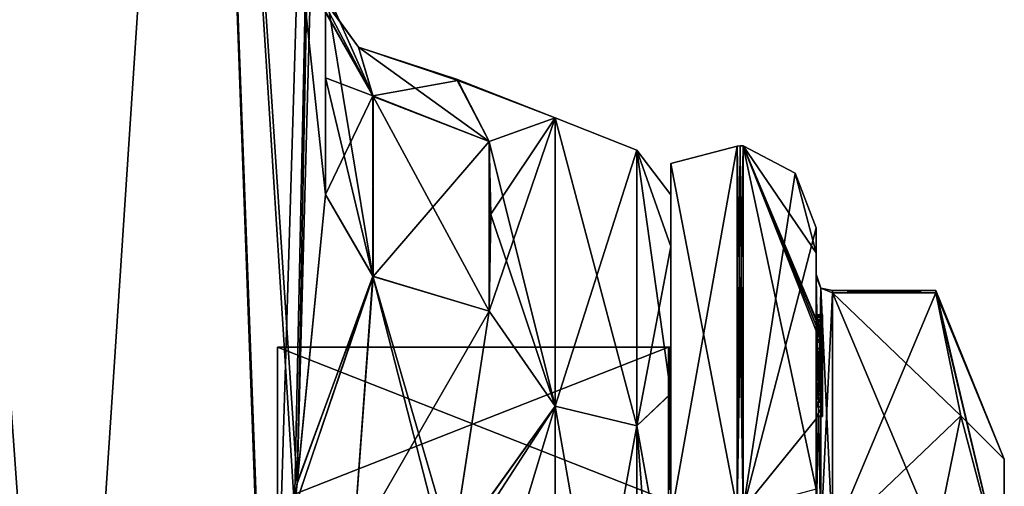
# Model space of a CAD drawing. Extents: x -23 to 1160, y -1999 to -1.
# Tile 120 of 254: x 1130 to 1160, y -1960 to -1946. Entities that reach past the tile are written whole.
import ezdxf

# ---------------------------------------------------------------- set-up
doc = ezdxf.new("R2010")
doc.units = 0
doc.header["$LTSCALE"] = 90.350045
for name, color, linetype in [('1765', 7, 'CONTINUOUS'), ('1766', 7, 'CONTINUOUS'), ('1771', 7, 'CONTINUOUS'), ('1773', 7, 'CONTINUOUS'), ('1775', 7, 'CONTINUOUS'), ('1783', 7, 'CONTINUOUS'), ('1807', 7, 'CONTINUOUS'), ('1808', 7, 'CONTINUOUS'), ('1809', 7, 'CONTINUOUS'), ('1810', 7, 'CONTINUOUS'), ('1811', 7, 'CONTINUOUS'), ('2014', 7, 'CONTINUOUS'), ('2019', 7, 'CONTINUOUS'), ('2020', 7, 'CONTINUOUS'), ('2021', 7, 'CONTINUOUS'), ('2022', 7, 'CONTINUOUS'), ('2023', 7, 'CONTINUOUS'), ('2024', 7, 'CONTINUOUS'), ('2025', 7, 'CONTINUOUS'), ('2026', 7, 'CONTINUOUS'), ('2027', 7, 'CONTINUOUS'), ('2028', 7, 'CONTINUOUS'), ('2029', 7, 'CONTINUOUS'), ('2030', 7, 'CONTINUOUS'), ('2031', 7, 'CONTINUOUS'), ('2032', 7, 'CONTINUOUS'), ('2033', 7, 'CONTINUOUS'), ('2035', 7, 'CONTINUOUS'), ('2085', 7, 'CONTINUOUS'), ('2086', 7, 'CONTINUOUS'), ('2087', 7, 'CONTINUOUS'), ('2088', 7, 'CONTINUOUS'), ('2089', 7, 'CONTINUOUS'), ('2090', 7, 'CONTINUOUS'), ('2091', 7, 'CONTINUOUS'), ('2092', 7, 'CONTINUOUS'), ('2094', 7, 'CONTINUOUS'), ('2095', 7, 'CONTINUOUS'), ('2099', 7, 'CONTINUOUS'), ('2100', 7, 'CONTINUOUS'), ('2101', 7, 'CONTINUOUS'), ('2102', 7, 'CONTINUOUS'), ('2103', 7, 'CONTINUOUS'), ('2104', 7, 'CONTINUOUS'), ('2105', 7, 'CONTINUOUS'), ('2188', 7, 'CONTINUOUS'), ('2194', 7, 'CONTINUOUS')]:
    doc.layers.add(name, color=color, linetype=linetype)

msp = doc.modelspace()

# ---------------------------------------------------------------- linework, layer by layer
at = {"layer": '1765', "linetype": 'CONTINUOUS'}
for points in [[(1131.62, -1980, 65.095), (1127.05, -1916.55, 66), (1122.377, -1980, 65.133), (1131.62, -1980, 65.095)], [(1135.795, -1916.55, 62.333), (1127.05, -1916.55, 66), (1131.62, -1980, 65.095), (1135.795, -1916.55, 62.333)], [(1137.979, -1975.891, 59.384), (1135.795, -1916.55, 62.333), (1131.62, -1980, 65.095), (1137.979, -1975.891, 59.384)], [(1139.55, -1951.488, 53.501), (1139.55, -1928.15, 53.5), (1135.795, -1916.55, 62.333), (1139.55, -1951.488, 53.501)], [(1139.55, -1951.488, 53.501), (1135.795, -1916.55, 62.333), (1138.69, -1960.237, 57.791), (1139.55, -1951.488, 53.501)], [(1138.69, -1960.237, 57.791), (1135.795, -1916.55, 62.333), (1138.606, -1960.986, 58.015), (1138.69, -1960.237, 57.791)], [(1138.606, -1960.986, 58.015), (1135.795, -1916.55, 62.333), (1137.876, -1972, 59.571), (1138.606, -1960.986, 58.015)], [(1137.876, -1972, 59.571), (1135.795, -1916.55, 62.333), (1137.979, -1975.891, 59.384), (1137.876, -1972, 59.571)]]:
    msp.add_3dface(points, dxfattribs=at)
at = {"layer": '1766', "linetype": 'CONTINUOUS'}
for points in [[(1131.621, -1980, 0.905), (1122.387, -1980, 0.862), (1127.05, -1916.55), (1131.621, -1980, 0.905)], [(1135.795, -1916.55, 3.667), (1131.621, -1980, 0.905), (1127.05, -1916.55), (1135.795, -1916.55, 3.667)], [(1137.876, -1972, 6.429), (1131.621, -1980, 0.905), (1135.795, -1916.55, 3.667), (1137.876, -1972, 6.429)], [(1139.55, -1916.55, 12.5), (1137.876, -1972, 6.429), (1135.795, -1916.55, 3.667), (1139.55, -1916.55, 12.5)], [(1138.607, -1960.976, 7.987), (1137.876, -1972, 6.429), (1139.55, -1916.55, 12.5), (1138.607, -1960.976, 7.987)], [(1138.694, -1960.207, 8.218), (1138.607, -1960.976, 7.987), (1139.55, -1916.55, 12.5), (1138.694, -1960.207, 8.218)], [(1139.55, -1916.55, 12.5), (1139.55, -1928.15, 12.5), (1138.694, -1960.207, 8.218), (1139.55, -1916.55, 12.5)], [(1139.55, -1951.489, 12.499), (1138.694, -1960.207, 8.218), (1139.55, -1928.15, 12.5), (1139.55, -1951.489, 12.499)]]:
    msp.add_3dface(points, dxfattribs=at)
at = {"layer": '1771', "linetype": 'CONTINUOUS'}
for points in [[(1139.55, -1937.893, 14.963), (1139.55, -1951.489, 12.499), (1139.55, -1928.15, 12.5), (1139.55, -1937.893, 14.963)], [(1139.55, -1951.488, 53.501), (1139.55, -1947.952, 49.208), (1139.55, -1928.15, 53.5), (1139.55, -1951.488, 53.501)], [(1139.55, -1928.15, 53.5), (1139.55, -1947.952, 49.208), (1139.55, -1937.898, 51.034), (1139.55, -1928.15, 53.5)], [(1139.55, -1947.962, 16.778), (1139.55, -1951.489, 12.499), (1139.55, -1937.893, 14.963), (1139.55, -1947.962, 16.778)], [(1139.55, -1945.277, 21.735), (1139.55, -1947.962, 16.778), (1139.55, -1937.893, 14.963), (1139.55, -1945.277, 21.735)], [(1139.55, -1947.952, 49.208), (1139.55, -1945.277, 44.265), (1139.55, -1937.898, 51.034), (1139.55, -1947.952, 49.208)]]:
    msp.add_3dface(points, dxfattribs=at)
at = {"layer": '1773', "linetype": 'CONTINUOUS'}
for points in [[(1150, -1951.503, 32.995), (1150, -1953.066, 40.856), (1150, -1953.067, 25.142), (1150, -1951.503, 32.995)], [(1150, -1953.066, 40.856), (1150, -1957.521, 47.509), (1150, -1953.067, 25.142), (1150, -1953.066, 40.856)], [(1150, -1953.067, 25.142), (1150, -1957.521, 47.509), (1150, -1957.515, 18.497), (1150, -1953.067, 25.142)], [(1150, -1957.515, 18.497), (1150, -1957.521, 47.509), (1150, -1964.198, 14.047), (1150, -1957.515, 18.497)], [(1150, -1957.521, 47.509), (1150, -1964.21, 51.958), (1150, -1964.198, 14.047), (1150, -1957.521, 47.509)]]:
    msp.add_3dface(points, dxfattribs=at)
at = {"layer": '1775', "linetype": 'CONTINUOUS'}
for points in [[(1146.5, -1949.172, 40.407), (1146.5, -1949.171, 25.594), (1143.515, -1948.002, 32.713), (1146.5, -1949.172, 40.407)], [(1143.515, -1948.002, 32.713), (1146.5, -1949.171, 25.594), (1143.555, -1948.035, 31.696), (1143.515, -1948.002, 32.713)], [(1144.5, -1949.885, 42.323), (1146.5, -1949.172, 40.407), (1143.515, -1948.002, 32.713), (1144.5, -1949.885, 42.323)], [(1143.555, -1948.035, 31.696), (1146.5, -1949.171, 25.594), (1144.5, -1949.885, 23.677), (1143.555, -1948.035, 31.696)], [(1146.5, -1949.171, 25.594), (1146.5, -1957.896, 13.581), (1144.5, -1949.885, 23.677), (1146.5, -1949.171, 25.594)], [(1146.5, -1957.901, 52.422), (1146.5, -1949.172, 40.407), (1144.5, -1955.024, 49.966), (1146.5, -1957.901, 52.422)], [(1144.5, -1955.024, 49.966), (1146.5, -1949.172, 40.407), (1144.55, -1952.089, 46.399), (1144.5, -1955.024, 49.966)], [(1144.55, -1952.089, 46.399), (1146.5, -1949.172, 40.407), (1144.5, -1949.885, 42.323), (1144.55, -1952.089, 46.399)], [(1144.5, -1949.885, 23.677), (1146.5, -1957.896, 13.581), (1144.55, -1952.096, 19.59), (1144.5, -1949.885, 23.677)], [(1144.55, -1952.096, 19.59), (1146.5, -1957.896, 13.581), (1144.5, -1955.024, 16.034), (1144.55, -1952.096, 19.59)], [(1143.389, -1962.252, 54.931), (1146.5, -1957.901, 52.422), (1144.5, -1955.024, 49.966), (1143.389, -1962.252, 54.931)], [(1144.5, -1955.024, 16.034), (1146.5, -1957.896, 13.581), (1143.394, -1962.227, 11.08), (1144.5, -1955.024, 16.034)], [(1142.247, -1972, 57), (1146.5, -1972, 57), (1146.5, -1957.901, 52.422), (1142.247, -1972, 57)], [(1142.247, -1972, 57), (1146.5, -1957.901, 52.422), (1143.274, -1962.883, 55.201), (1142.247, -1972, 57)], [(1143.274, -1962.883, 55.201), (1146.5, -1957.901, 52.422), (1143.389, -1962.252, 54.931), (1143.274, -1962.883, 55.201)], [(1146.5, -1957.896, 13.581), (1146.5, -1972, 9), (1143.394, -1962.227, 11.08), (1146.5, -1957.896, 13.581)]]:
    msp.add_3dface(points, dxfattribs=at)
at = {"layer": '1783', "linetype": 'CONTINUOUS'}
for points in [[(1146.5, -1957.896, 13.581), (1146.5, -1949.171, 25.594), (1148.975, -1958.496, 14.413), (1146.5, -1957.896, 13.581)], [(1146.5, -1949.171, 25.594), (1146.5, -1949.172, 40.407), (1148.975, -1950.15, 25.9), (1146.5, -1949.171, 25.594)], [(1146.5, -1949.171, 25.594), (1148.975, -1950.15, 25.9), (1148.975, -1958.496, 14.413), (1146.5, -1949.171, 25.594)], [(1146.5, -1949.172, 40.407), (1146.5, -1957.901, 52.422), (1148.975, -1950.15, 40.1), (1146.5, -1949.172, 40.407)], [(1146.5, -1949.172, 40.407), (1148.975, -1950.15, 40.1), (1148.975, -1950.15, 25.9), (1146.5, -1949.172, 40.407)], [(1146.5, -1957.901, 52.422), (1148.975, -1958.496, 51.587), (1148.975, -1950.15, 40.1), (1146.5, -1957.901, 52.422)], [(1150, -1953.066, 40.856), (1150, -1951.503, 32.995), (1148.975, -1950.15, 40.1), (1150, -1953.066, 40.856)], [(1148.975, -1958.496, 51.587), (1150, -1953.066, 40.856), (1148.975, -1950.15, 40.1), (1148.975, -1958.496, 51.587)], [(1150, -1951.503, 32.995), (1150, -1953.067, 25.142), (1148.975, -1950.15, 25.9), (1150, -1951.503, 32.995)], [(1148.975, -1950.15, 40.1), (1150, -1951.503, 32.995), (1148.975, -1950.15, 25.9), (1148.975, -1950.15, 40.1)], [(1150, -1953.067, 25.142), (1150, -1957.515, 18.497), (1148.975, -1950.15, 25.9), (1150, -1953.067, 25.142)], [(1148.975, -1950.15, 25.9), (1150, -1957.515, 18.497), (1148.975, -1958.496, 14.413), (1148.975, -1950.15, 25.9)], [(1150, -1957.521, 47.509), (1150, -1953.066, 40.856), (1148.975, -1958.496, 51.587), (1150, -1957.521, 47.509)], [(1150, -1957.515, 18.497), (1150, -1964.198, 14.047), (1148.975, -1958.496, 14.413), (1150, -1957.515, 18.497)], [(1150, -1964.21, 51.958), (1150, -1957.521, 47.509), (1148.975, -1958.496, 51.587), (1150, -1964.21, 51.958)], [(1146.5, -1972, 9), (1146.5, -1957.896, 13.581), (1148.975, -1972, 10.025), (1146.5, -1972, 9)], [(1148.975, -1972, 10.025), (1146.5, -1957.896, 13.581), (1148.975, -1958.496, 14.413), (1148.975, -1972, 10.025)], [(1146.5, -1957.901, 52.422), (1146.5, -1972, 57), (1148.975, -1958.496, 51.587), (1146.5, -1957.901, 52.422)], [(1146.5, -1972, 57), (1148.975, -1972, 55.975), (1148.975, -1958.496, 51.587), (1146.5, -1972, 57)], [(1148.975, -1972, 55.975), (1150, -1964.21, 51.958), (1148.975, -1958.496, 51.587), (1148.975, -1972, 55.975)], [(1150, -1964.198, 14.047), (1150, -1972, 12.5), (1148.975, -1958.496, 14.413), (1150, -1964.198, 14.047)], [(1150, -1972, 12.5), (1148.975, -1972, 10.025), (1148.975, -1958.496, 14.413), (1150, -1972, 12.5)]]:
    msp.add_3dface(points, dxfattribs=at)
at = {"layer": '1807', "linetype": 'CONTINUOUS'}
for points in [[(1139.55, -1951.488, 53.501), (1138.69, -1960.237, 57.791), (1140.983, -1953.966, 51.023), (1139.55, -1951.488, 53.501)], [(1138.69, -1960.237, 57.791), (1138.606, -1960.986, 58.015), (1140.983, -1953.966, 51.023), (1138.69, -1960.237, 57.791)], [(1140.983, -1953.966, 51.023), (1138.606, -1960.986, 58.015), (1140.39, -1962.169, 55.912), (1140.983, -1953.966, 51.023)], [(1143.274, -1962.883, 55.201), (1140.983, -1953.966, 51.023), (1140.39, -1962.169, 55.912), (1143.274, -1962.883, 55.201)], [(1143.274, -1962.883, 55.201), (1143.389, -1962.252, 54.931), (1140.983, -1953.966, 51.023), (1143.274, -1962.883, 55.201)], [(1143.389, -1962.252, 54.931), (1144.5, -1955.024, 49.966), (1140.983, -1953.966, 51.023), (1143.389, -1962.252, 54.931)]]:
    msp.add_3dface(points, dxfattribs=at)
at = {"layer": '1808', "linetype": 'CONTINUOUS'}
for points in [[(1139.55, -1945.277, 44.265), (1139.55, -1947.952, 49.208), (1140.983, -1953.966, 51.023), (1139.55, -1945.277, 44.265)], [(1140.997, -1948.519, 42.898), (1139.55, -1945.277, 44.265), (1140.983, -1953.966, 51.023), (1140.997, -1948.519, 42.898)], [(1139.55, -1947.952, 49.208), (1139.55, -1951.488, 53.501), (1140.983, -1953.966, 51.023), (1139.55, -1947.952, 49.208)], [(1144.5, -1955.024, 49.966), (1140.997, -1948.519, 42.898), (1140.983, -1953.966, 51.023), (1144.5, -1955.024, 49.966)], [(1144.5, -1955.024, 49.966), (1144.5, -1949.885, 42.323), (1140.997, -1948.519, 42.898), (1144.5, -1955.024, 49.966)], [(1144.5, -1955.024, 49.966), (1144.55, -1952.089, 46.399), (1144.5, -1949.885, 42.323), (1144.5, -1955.024, 49.966)]]:
    msp.add_3dface(points, dxfattribs=at)
at = {"layer": '1809', "linetype": 'CONTINUOUS'}
for points in [[(1138.811, -1944.612, 31.259), (1138.78, -1944.613, 32.843), (1140.55, -1947.027, 32.998), (1138.811, -1944.612, 31.259)], [(1138.78, -1944.613, 32.843), (1138.951, -1944.617, 37.244), (1140.997, -1948.519, 42.898), (1138.78, -1944.613, 32.843)], [(1140.55, -1947.027, 32.998), (1138.78, -1944.613, 32.843), (1140.997, -1948.519, 42.898), (1140.55, -1947.027, 32.998)], [(1139.55, -1945.277, 21.735), (1138.811, -1944.612, 31.259), (1140.983, -1948.506, 23.096), (1139.55, -1945.277, 21.735)], [(1140.983, -1948.506, 23.096), (1138.811, -1944.612, 31.259), (1140.55, -1947.027, 32.998), (1140.983, -1948.506, 23.096)], [(1138.951, -1944.617, 37.244), (1139.55, -1945.277, 44.265), (1140.997, -1948.519, 42.898), (1138.951, -1944.617, 37.244)], [(1144.5, -1949.885, 42.323), (1143.515, -1948.002, 32.713), (1140.55, -1947.027, 32.998), (1144.5, -1949.885, 42.323)], [(1144.5, -1949.885, 42.323), (1140.55, -1947.027, 32.998), (1140.997, -1948.519, 42.898), (1144.5, -1949.885, 42.323)], [(1143.515, -1948.002, 32.713), (1143.555, -1948.035, 31.696), (1140.55, -1947.027, 32.998), (1143.515, -1948.002, 32.713)], [(1143.555, -1948.035, 31.696), (1140.983, -1948.506, 23.096), (1140.55, -1947.027, 32.998), (1143.555, -1948.035, 31.696)], [(1143.555, -1948.035, 31.696), (1144.5, -1949.885, 23.677), (1140.983, -1948.506, 23.096), (1143.555, -1948.035, 31.696)]]:
    msp.add_3dface(points, dxfattribs=at)
at = {"layer": '1810', "linetype": 'CONTINUOUS'}
for points in [[(1139.55, -1947.962, 16.778), (1139.55, -1945.277, 21.735), (1140.983, -1948.506, 23.096), (1139.55, -1947.962, 16.778)], [(1139.55, -1951.489, 12.499), (1139.55, -1947.962, 16.778), (1140.983, -1948.506, 23.096), (1139.55, -1951.489, 12.499)], [(1140.997, -1953.976, 14.987), (1139.55, -1951.489, 12.499), (1140.983, -1948.506, 23.096), (1140.997, -1953.976, 14.987)], [(1144.5, -1949.885, 23.677), (1140.997, -1953.976, 14.987), (1140.983, -1948.506, 23.096), (1144.5, -1949.885, 23.677)], [(1144.5, -1949.885, 23.677), (1144.5, -1955.024, 16.034), (1140.997, -1953.976, 14.987), (1144.5, -1949.885, 23.677)], [(1144.5, -1949.885, 23.677), (1144.55, -1952.096, 19.59), (1144.5, -1955.024, 16.034), (1144.5, -1949.885, 23.677)]]:
    msp.add_3dface(points, dxfattribs=at)
at = {"layer": '1811', "linetype": 'CONTINUOUS'}
for points in [[(1138.694, -1960.207, 8.218), (1139.55, -1951.489, 12.499), (1140.997, -1953.976, 14.987), (1138.694, -1960.207, 8.218)], [(1138.607, -1960.976, 7.987), (1138.694, -1960.207, 8.218), (1140.997, -1953.976, 14.987), (1138.607, -1960.976, 7.987)], [(1140.388, -1962.169, 10.087), (1138.607, -1960.976, 7.987), (1140.997, -1953.976, 14.987), (1140.388, -1962.169, 10.087)], [(1144.5, -1955.024, 16.034), (1140.388, -1962.169, 10.087), (1140.997, -1953.976, 14.987), (1144.5, -1955.024, 16.034)], [(1144.5, -1955.024, 16.034), (1143.394, -1962.227, 11.08), (1140.388, -1962.169, 10.087), (1144.5, -1955.024, 16.034)]]:
    msp.add_3dface(points, dxfattribs=at)
at = {"layer": '2014', "linetype": 'CONTINUOUS'}
for points in [[(1160.1, -1959.5, 33), (1160.1, -1963.161, 41.839), (1160.1, -1984.5, 33), (1160.1, -1959.5, 33)], [(1160.1, -1963.161, 24.161), (1160.1, -1959.5, 33), (1160.1, -1980.839, 24.161), (1160.1, -1963.161, 24.161)], [(1160.1, -1980.839, 24.161), (1160.1, -1959.5, 33), (1160.1, -1984.5, 33), (1160.1, -1980.839, 24.161)]]:
    msp.add_3dface(points, dxfattribs=at)
at = {"layer": '2019', "linetype": 'CONTINUOUS'}
for points in [[(1154.9, -1961.907, 18.582), (1154.9, -1954.467, 31.468), (1158.023, -1961.907, 18.582), (1154.9, -1961.907, 18.582)], [(1158.023, -1961.907, 18.582), (1154.9, -1954.467, 31.468), (1158.786, -1958.187, 25.025), (1158.023, -1961.907, 18.582)], [(1158.786, -1958.187, 25.025), (1154.9, -1954.467, 31.468), (1158.023, -1954.467, 31.468), (1158.786, -1958.187, 25.025)]]:
    msp.add_3dface(points, dxfattribs=at)
at = {"layer": '2020', "linetype": 'CONTINUOUS'}
for points in [[(1154.9, -1954.467, 34.532), (1154.9, -1961.907, 47.418), (1158.023, -1954.467, 34.532), (1154.9, -1954.467, 34.532)], [(1158.023, -1954.467, 34.532), (1154.9, -1961.907, 47.418), (1158.786, -1958.187, 40.975), (1158.023, -1954.467, 34.532)], [(1158.786, -1958.187, 40.975), (1154.9, -1961.907, 47.418), (1158.023, -1961.907, 47.418), (1158.786, -1958.187, 40.975)]]:
    msp.add_3dface(points, dxfattribs=at)
at = {"layer": '2021', "linetype": 'CONTINUOUS'}
for points in [[(1154.4, -1952.5, 33), (1154.4, -1958.278, 46.855), (1154.4, -1953.979, 34.686), (1154.4, -1952.5, 33)], [(1154.4, -1953.257, 27.618), (1154.4, -1952.5, 33), (1154.4, -1953.979, 34.686), (1154.4, -1953.257, 27.618)], [(1154.4, -1955.268, 22.985), (1154.4, -1953.257, 27.618), (1154.4, -1955.133, 23.448), (1154.4, -1955.268, 22.985)], [(1154.4, -1955.133, 23.448), (1154.4, -1953.257, 27.618), (1154.4, -1953.979, 31.314), (1154.4, -1955.133, 23.448)], [(1154.4, -1953.979, 31.314), (1154.4, -1953.257, 27.618), (1154.4, -1953.9, 33.012), (1154.4, -1953.979, 31.314)], [(1154.4, -1953.9, 33.012), (1154.4, -1953.257, 27.618), (1154.4, -1953.979, 34.686), (1154.4, -1953.9, 33.012)], [(1154.4, -1957.915, 24.396), (1154.4, -1957.561, 24.806), (1154.4, -1953.979, 31.314), (1154.4, -1957.915, 24.396)], [(1154.4, -1961.529, 18.236), (1154.4, -1957.915, 24.396), (1154.4, -1953.979, 31.314), (1154.4, -1961.529, 18.236)], [(1154.4, -1953.979, 34.686), (1154.4, -1958.278, 46.855), (1154.4, -1961.529, 47.764), (1154.4, -1953.979, 34.686)], [(1154.4, -1955.187, 23.903), (1154.4, -1955.133, 23.448), (1154.4, -1953.979, 31.314), (1154.4, -1955.187, 23.903)], [(1154.4, -1955.454, 24.366), (1154.4, -1955.187, 23.903), (1154.4, -1953.979, 31.314), (1154.4, -1955.454, 24.366)], [(1154.4, -1955.966, 24.77), (1154.4, -1955.454, 24.366), (1154.4, -1953.979, 31.314), (1154.4, -1955.966, 24.77)], [(1154.4, -1956.563, 25.007), (1154.4, -1955.966, 24.77), (1154.4, -1953.979, 31.314), (1154.4, -1956.563, 25.007)], [(1154.4, -1957.095, 25.012), (1154.4, -1956.563, 25.007), (1154.4, -1953.979, 31.314), (1154.4, -1957.095, 25.012)], [(1154.4, -1957.561, 24.806), (1154.4, -1957.095, 25.012), (1154.4, -1953.979, 31.314), (1154.4, -1957.561, 24.806)], [(1154.4, -1955.454, 23.421), (1154.4, -1955.514, 23.796), (1154.4, -1955.578, 23.052), (1154.4, -1955.454, 23.421)], [(1154.4, -1955.514, 23.796), (1154.4, -1955.747, 24.145), (1154.4, -1955.578, 23.052), (1154.4, -1955.514, 23.796)], [(1154.4, -1955.747, 24.145), (1154.4, -1955.701, 22.838), (1154.4, -1955.578, 23.052), (1154.4, -1955.747, 24.145)], [(1154.4, -1955.635, 22.397), (1154.4, -1958.211, 23.884), (1154.4, -1960.414, 17.315), (1154.4, -1955.635, 22.397)], [(1154.4, -1957.773, 24.034), (1154.4, -1955.701, 22.838), (1154.4, -1957.65, 24.248), (1154.4, -1957.773, 24.034)], [(1154.4, -1957.65, 24.248), (1154.4, -1955.701, 22.838), (1154.4, -1957.385, 24.54), (1154.4, -1957.65, 24.248)], [(1154.4, -1957.385, 24.54), (1154.4, -1955.701, 22.838), (1154.4, -1957.035, 24.671), (1154.4, -1957.385, 24.54)], [(1154.4, -1957.035, 24.671), (1154.4, -1955.701, 22.838), (1154.4, -1956.616, 24.644), (1154.4, -1957.035, 24.671)], [(1154.4, -1956.616, 24.644), (1154.4, -1955.701, 22.838), (1154.4, -1956.151, 24.45), (1154.4, -1956.616, 24.644)], [(1154.4, -1956.151, 24.45), (1154.4, -1955.701, 22.838), (1154.4, -1955.747, 24.145), (1154.4, -1956.151, 24.45)], [(1154.4, -1958.211, 23.884), (1154.4, -1957.915, 24.396), (1154.4, -1961.529, 18.236), (1154.4, -1958.211, 23.884)], [(1154.4, -1960.414, 17.315), (1154.4, -1958.211, 23.884), (1154.4, -1961.529, 18.236), (1154.4, -1960.414, 17.315)], [(1154.4, -1958.278, 46.855), (1154.4, -1964.48, 50.992), (1154.4, -1961.529, 47.764), (1154.4, -1958.278, 46.855)]]:
    msp.add_3dface(points, dxfattribs=at)
at = {"layer": '2022', "linetype": 'CONTINUOUS'}
for points in [[(1150, -1956.111, 33), (1150, -1960.764, 44.235), (1150, -1950.556, 33), (1150, -1956.111, 33)], [(1150, -1950.556, 33), (1150, -1960.764, 44.235), (1150, -1961.279, 51.571), (1150, -1950.556, 33)], [(1150, -1961.279, 14.429), (1150, -1956.111, 33), (1150, -1950.556, 33), (1150, -1961.279, 14.429)], [(1150, -1960.764, 21.765), (1150, -1956.111, 33), (1150, -1961.279, 14.429), (1150, -1960.764, 21.765)]]:
    msp.add_3dface(points, dxfattribs=at)
at = {"layer": '2023', "linetype": 'CONTINUOUS'}
for points in [[(1138.1, -1956.115, 33), (1138.1, -1960.768, 21.768), (1138.1, -1987.885, 33), (1138.1, -1956.115, 33)], [(1138.1, -1956.115, 33), (1138.1, -1987.885, 33), (1138.1, -1983.232, 44.232), (1138.1, -1956.115, 33)], [(1138.1, -1956.115, 33), (1138.1, -1983.232, 44.232), (1138.1, -1960.768, 44.232), (1138.1, -1956.115, 33)]]:
    msp.add_3dface(points, dxfattribs=at)
at = {"layer": '2024', "linetype": 'CONTINUOUS'}
for points in [[(1138.1, -1960.768, 21.768), (1138.1, -1956.115, 33), (1149.934, -1960.768, 21.768), (1138.1, -1960.768, 21.768)], [(1149.934, -1960.768, 21.768), (1138.1, -1956.115, 33), (1149.934, -1956.115, 33), (1149.934, -1960.768, 21.768)]]:
    msp.add_3dface(points, dxfattribs=at)
at = {"layer": '2025', "linetype": 'CONTINUOUS'}
for points in [[(1149.934, -1956.115, 33), (1138.1, -1956.115, 33), (1138.1, -1960.768, 44.232), (1149.934, -1956.115, 33)], [(1149.934, -1956.115, 33), (1138.1, -1960.768, 44.232), (1149.934, -1960.768, 44.232), (1149.934, -1956.115, 33)]]:
    msp.add_3dface(points, dxfattribs=at)
at = {"layer": '2026', "linetype": 'CONTINUOUS'}
for points in [[(1152.195, -1950.017, 33), (1152.195, -1961.009, 52.037), (1153.769, -1950.84, 33), (1152.195, -1950.017, 33)], [(1152.195, -1961.009, 52.037), (1154.4, -1952.5, 33), (1153.769, -1950.84, 33), (1152.195, -1961.009, 52.037)], [(1154.4, -1958.278, 46.855), (1154.4, -1952.5, 33), (1152.195, -1961.009, 52.037), (1154.4, -1958.278, 46.855)], [(1154.4, -1964.48, 50.992), (1154.4, -1958.278, 46.855), (1152.195, -1961.009, 52.037), (1154.4, -1964.48, 50.992)]]:
    msp.add_3dface(points, dxfattribs=at)
at = {"layer": '2027', "linetype": 'CONTINUOUS'}
for points in [[(1152.195, -1950.017, 33), (1154.4, -1960.414, 17.315), (1152.195, -1961.009, 13.963), (1152.195, -1950.017, 33)], [(1154.4, -1960.414, 17.315), (1152.195, -1950.017, 33), (1154.4, -1955.613, 22.384), (1154.4, -1960.414, 17.315)], [(1154.4, -1953.257, 27.618), (1154.4, -1955.268, 22.985), (1152.195, -1950.017, 33), (1154.4, -1953.257, 27.618)], [(1154.4, -1953.257, 27.618), (1152.195, -1950.017, 33), (1153.769, -1950.84, 33), (1154.4, -1953.257, 27.618)], [(1152.195, -1950.017, 33), (1154.4, -1955.268, 22.985), (1154.4, -1955.288, 22.947), (1152.195, -1950.017, 33)], [(1154.4, -1955.31, 22.909), (1152.195, -1950.017, 33), (1154.4, -1955.288, 22.947), (1154.4, -1955.31, 22.909)], [(1152.195, -1950.017, 33), (1154.4, -1955.31, 22.909), (1154.4, -1955.461, 22.646), (1152.195, -1950.017, 33)], [(1154.4, -1955.613, 22.384), (1152.195, -1950.017, 33), (1154.4, -1955.461, 22.646), (1154.4, -1955.613, 22.384)], [(1154.4, -1952.5, 33), (1154.4, -1953.257, 27.618), (1153.769, -1950.84, 33), (1154.4, -1952.5, 33)], [(1154.4, -1955.624, 22.39), (1154.4, -1960.414, 17.315), (1154.4, -1955.613, 22.384), (1154.4, -1955.624, 22.39)], [(1154.4, -1955.635, 22.397), (1154.4, -1960.414, 17.315), (1154.4, -1955.624, 22.39), (1154.4, -1955.635, 22.397)]]:
    msp.add_3dface(points, dxfattribs=at)
at = {"layer": '2028', "linetype": 'CONTINUOUS'}
for points in [[(1152.009, -1961.015, 13.974), (1150, -1950.556, 33), (1152.009, -1950.03, 33), (1152.009, -1961.015, 13.974)], [(1150, -1961.279, 14.429), (1150, -1950.556, 33), (1152.009, -1961.015, 13.974), (1150, -1961.279, 14.429)]]:
    msp.add_3dface(points, dxfattribs=at)
at = {"layer": '2029', "linetype": 'CONTINUOUS'}
for points in [[(1150, -1950.556, 33), (1150, -1961.279, 51.571), (1152.009, -1950.03, 33), (1150, -1950.556, 33)], [(1152.009, -1950.03, 33), (1150, -1961.279, 51.571), (1152.009, -1961.015, 52.026), (1152.009, -1950.03, 33)]]:
    msp.add_3dface(points, dxfattribs=at)
at = {"layer": '2030', "linetype": 'CONTINUOUS'}
for points in [[(1150, -1960.764, 44.235), (1150, -1956.111, 33), (1149.934, -1960.768, 44.232), (1150, -1960.764, 44.235)], [(1149.934, -1960.768, 44.232), (1150, -1956.111, 33), (1149.967, -1956.114, 33), (1149.934, -1960.768, 44.232)], [(1149.934, -1956.115, 33), (1149.934, -1960.768, 44.232), (1149.967, -1956.114, 33), (1149.934, -1956.115, 33)]]:
    msp.add_3dface(points, dxfattribs=at)
at = {"layer": '2031', "linetype": 'CONTINUOUS'}
for points in [[(1150, -1960.764, 21.765), (1149.934, -1956.115, 33), (1149.967, -1956.114, 33), (1150, -1960.764, 21.765)], [(1150, -1960.764, 21.765), (1149.934, -1960.768, 21.768), (1149.934, -1956.115, 33), (1150, -1960.764, 21.765)], [(1150, -1956.111, 33), (1150, -1960.764, 21.765), (1149.967, -1956.114, 33), (1150, -1956.111, 33)]]:
    msp.add_3dface(points, dxfattribs=at)
at = {"layer": '2032', "linetype": 'CONTINUOUS'}
for points in [[(1152.009, -1961.015, 52.026), (1152.195, -1950.017, 33), (1152.102, -1950.015, 33), (1152.009, -1961.015, 52.026)], [(1152.009, -1950.03, 33), (1152.009, -1961.015, 52.026), (1152.102, -1950.015, 33), (1152.009, -1950.03, 33)], [(1152.195, -1961.009, 52.037), (1152.195, -1950.017, 33), (1152.009, -1961.015, 52.026), (1152.195, -1961.009, 52.037)]]:
    msp.add_3dface(points, dxfattribs=at)
at = {"layer": '2033', "linetype": 'CONTINUOUS'}
for points in [[(1152.195, -1961.009, 13.963), (1152.009, -1950.03, 33), (1152.102, -1950.015, 33), (1152.195, -1961.009, 13.963)], [(1152.195, -1961.009, 13.963), (1152.009, -1961.015, 13.974), (1152.009, -1950.03, 33), (1152.195, -1961.009, 13.963)], [(1152.195, -1950.017, 33), (1152.195, -1961.009, 13.963), (1152.102, -1950.015, 33), (1152.195, -1950.017, 33)]]:
    msp.add_3dface(points, dxfattribs=at)
at = {"layer": '2035', "linetype": 'CONTINUOUS'}
for points in [[(1160.1, -1959.5, 33), (1160.1, -1963.161, 24.161), (1158.023, -1954.4, 33), (1160.1, -1959.5, 33)], [(1158.023, -1954.467, 34.532), (1160.1, -1959.5, 33), (1158.023, -1954.4, 33), (1158.023, -1954.467, 34.532)], [(1160.1, -1963.161, 24.161), (1158.023, -1954.467, 31.468), (1158.023, -1954.4, 33), (1160.1, -1963.161, 24.161)], [(1160.1, -1959.5, 33), (1158.023, -1954.467, 34.532), (1158.786, -1958.187, 40.975), (1160.1, -1959.5, 33)], [(1160.1, -1963.161, 24.161), (1158.786, -1958.187, 25.025), (1158.023, -1954.467, 31.468), (1160.1, -1963.161, 24.161)], [(1160.1, -1963.161, 41.839), (1158.786, -1958.187, 40.975), (1158.023, -1961.907, 47.418), (1160.1, -1963.161, 41.839)], [(1160.1, -1963.161, 24.161), (1158.023, -1961.907, 18.582), (1158.786, -1958.187, 25.025), (1160.1, -1963.161, 24.161)], [(1160.1, -1963.161, 41.839), (1160.1, -1959.5, 33), (1158.786, -1958.187, 40.975), (1160.1, -1963.161, 41.839)]]:
    msp.add_3dface(points, dxfattribs=at)
at = {"layer": '2085', "linetype": 'CONTINUOUS'}
for points in [[(1154.6, -1955.136, 23.41), (1154.6, -1955.613, 22.384), (1154.6, -1955.31, 22.909), (1154.6, -1955.136, 23.41)], [(1154.6, -1955.613, 22.384), (1154.6, -1955.136, 23.41), (1154.6, -1955.578, 23.052), (1154.6, -1955.613, 22.384)], [(1154.6, -1955.136, 23.41), (1154.6, -1955.187, 23.903), (1154.6, -1955.578, 23.052), (1154.6, -1955.136, 23.41)], [(1154.6, -1955.187, 23.903), (1154.6, -1955.431, 24.341), (1154.6, -1955.514, 23.796), (1154.6, -1955.187, 23.903)], [(1154.6, -1955.578, 23.052), (1154.6, -1955.187, 23.903), (1154.6, -1955.453, 23.43), (1154.6, -1955.578, 23.052)], [(1154.6, -1955.453, 23.43), (1154.6, -1955.187, 23.903), (1154.6, -1955.514, 23.796), (1154.6, -1955.453, 23.43)], [(1154.6, -1955.431, 24.341), (1154.6, -1955.966, 24.77), (1154.6, -1955.724, 24.121), (1154.6, -1955.431, 24.341)], [(1154.6, -1955.514, 23.796), (1154.6, -1955.431, 24.341), (1154.6, -1955.724, 24.121), (1154.6, -1955.514, 23.796)], [(1154.6, -1955.701, 22.838), (1154.6, -1955.613, 22.384), (1154.6, -1955.578, 23.052), (1154.6, -1955.701, 22.838)], [(1154.6, -1958.211, 23.884), (1154.6, -1955.613, 22.384), (1154.6, -1957.773, 24.034), (1154.6, -1958.211, 23.884)], [(1154.6, -1955.613, 22.384), (1154.6, -1955.701, 22.838), (1154.6, -1957.773, 24.034), (1154.6, -1955.613, 22.384)], [(1154.6, -1955.724, 24.121), (1154.6, -1955.966, 24.77), (1154.6, -1956.151, 24.45), (1154.6, -1955.724, 24.121)], [(1154.6, -1955.966, 24.77), (1154.6, -1956.59, 25.014), (1154.6, -1956.151, 24.45), (1154.6, -1955.966, 24.77)], [(1154.6, -1956.151, 24.45), (1154.6, -1956.59, 25.014), (1154.6, -1956.646, 24.652), (1154.6, -1956.151, 24.45)], [(1154.6, -1956.59, 25.014), (1154.6, -1957.095, 25.012), (1154.6, -1957.035, 24.671), (1154.6, -1956.59, 25.014)], [(1154.6, -1956.646, 24.652), (1154.6, -1956.59, 25.014), (1154.6, -1957.035, 24.671), (1154.6, -1956.646, 24.652)], [(1154.6, -1957.035, 24.671), (1154.6, -1957.095, 25.012), (1154.6, -1957.386, 24.54), (1154.6, -1957.035, 24.671)], [(1154.6, -1957.095, 25.012), (1154.6, -1957.553, 24.813), (1154.6, -1957.386, 24.54), (1154.6, -1957.095, 25.012)], [(1154.6, -1957.386, 24.54), (1154.6, -1957.553, 24.813), (1154.6, -1957.65, 24.248), (1154.6, -1957.386, 24.54)], [(1154.6, -1957.553, 24.813), (1154.6, -1957.915, 24.396), (1154.6, -1957.773, 24.034), (1154.6, -1957.553, 24.813)], [(1154.6, -1957.65, 24.248), (1154.6, -1957.553, 24.813), (1154.6, -1957.773, 24.034), (1154.6, -1957.65, 24.248)], [(1154.6, -1957.915, 24.396), (1154.6, -1958.211, 23.884), (1154.6, -1957.773, 24.034), (1154.6, -1957.915, 24.396)]]:
    msp.add_3dface(points, dxfattribs=at)
at = {"layer": '2086', "linetype": 'CONTINUOUS'}
for points in [[(1154.4, -1957.915, 24.396), (1154.4, -1958.211, 23.884), (1154.6, -1957.915, 24.396), (1154.4, -1957.915, 24.396)], [(1154.4, -1958.211, 23.884), (1154.6, -1958.211, 23.884), (1154.6, -1957.915, 24.396), (1154.4, -1958.211, 23.884)]]:
    msp.add_3dface(points, dxfattribs=at)
at = {"layer": '2087', "linetype": 'CONTINUOUS'}
for points in [[(1154.4, -1957.095, 25.012), (1154.4, -1957.561, 24.806), (1154.6, -1957.095, 25.012), (1154.4, -1957.095, 25.012)], [(1154.4, -1957.561, 24.806), (1154.6, -1957.553, 24.813), (1154.6, -1957.095, 25.012), (1154.4, -1957.561, 24.806)], [(1154.4, -1957.561, 24.806), (1154.4, -1957.915, 24.396), (1154.6, -1957.553, 24.813), (1154.4, -1957.561, 24.806)], [(1154.4, -1957.915, 24.396), (1154.6, -1957.915, 24.396), (1154.6, -1957.553, 24.813), (1154.4, -1957.915, 24.396)]]:
    msp.add_3dface(points, dxfattribs=at)
at = {"layer": '2088', "linetype": 'CONTINUOUS'}
for points in [[(1154.4, -1955.966, 24.77), (1154.4, -1956.563, 25.007), (1154.6, -1955.966, 24.77), (1154.4, -1955.966, 24.77)], [(1154.4, -1956.563, 25.007), (1154.6, -1956.59, 25.014), (1154.6, -1955.966, 24.77), (1154.4, -1956.563, 25.007)], [(1154.4, -1956.563, 25.007), (1154.4, -1957.095, 25.012), (1154.6, -1956.59, 25.014), (1154.4, -1956.563, 25.007)], [(1154.4, -1957.095, 25.012), (1154.6, -1957.095, 25.012), (1154.6, -1956.59, 25.014), (1154.4, -1957.095, 25.012)]]:
    msp.add_3dface(points, dxfattribs=at)
at = {"layer": '2089', "linetype": 'CONTINUOUS'}
for points in [[(1154.4, -1955.187, 23.903), (1154.4, -1955.454, 24.366), (1154.6, -1955.187, 23.903), (1154.4, -1955.187, 23.903)], [(1154.4, -1955.454, 24.366), (1154.6, -1955.431, 24.341), (1154.6, -1955.187, 23.903), (1154.4, -1955.454, 24.366)], [(1154.4, -1955.454, 24.366), (1154.4, -1955.966, 24.77), (1154.6, -1955.431, 24.341), (1154.4, -1955.454, 24.366)], [(1154.4, -1955.966, 24.77), (1154.6, -1955.966, 24.77), (1154.6, -1955.431, 24.341), (1154.4, -1955.966, 24.77)]]:
    msp.add_3dface(points, dxfattribs=at)
at = {"layer": '2090', "linetype": 'CONTINUOUS'}
for points in [[(1154.4, -1955.268, 22.985), (1154.4, -1955.133, 23.448), (1154.6, -1955.136, 23.41), (1154.4, -1955.268, 22.985)], [(1154.4, -1955.133, 23.448), (1154.4, -1955.187, 23.903), (1154.6, -1955.136, 23.41), (1154.4, -1955.133, 23.448)], [(1154.4, -1955.268, 22.985), (1154.6, -1955.136, 23.41), (1154.6, -1955.31, 22.909), (1154.4, -1955.268, 22.985)], [(1154.4, -1955.187, 23.903), (1154.6, -1955.187, 23.903), (1154.6, -1955.136, 23.41), (1154.4, -1955.187, 23.903)], [(1154.4, -1955.288, 22.947), (1154.4, -1955.268, 22.985), (1154.6, -1955.31, 22.909), (1154.4, -1955.288, 22.947)], [(1154.4, -1955.31, 22.909), (1154.4, -1955.288, 22.947), (1154.6, -1955.31, 22.909), (1154.4, -1955.31, 22.909)]]:
    msp.add_3dface(points, dxfattribs=at)
at = {"layer": '2091', "linetype": 'CONTINUOUS'}
for points in [[(1154.4, -1955.461, 22.646), (1154.4, -1955.31, 22.909), (1154.6, -1955.613, 22.384), (1154.4, -1955.461, 22.646)], [(1154.6, -1955.613, 22.384), (1154.4, -1955.31, 22.909), (1154.6, -1955.31, 22.909), (1154.6, -1955.613, 22.384)], [(1154.4, -1955.613, 22.384), (1154.4, -1955.461, 22.646), (1154.6, -1955.613, 22.384), (1154.4, -1955.613, 22.384)]]:
    msp.add_3dface(points, dxfattribs=at)
at = {"layer": '2092', "linetype": 'CONTINUOUS'}
for points in [[(1154.4, -1955.624, 22.39), (1154.4, -1955.613, 22.384), (1154.6, -1958.211, 23.884), (1154.4, -1955.624, 22.39)], [(1154.4, -1955.613, 22.384), (1154.6, -1955.613, 22.384), (1154.6, -1958.211, 23.884), (1154.4, -1955.613, 22.384)], [(1154.4, -1955.635, 22.397), (1154.4, -1955.624, 22.39), (1154.6, -1958.211, 23.884), (1154.4, -1955.635, 22.397)], [(1154.4, -1958.211, 23.884), (1154.4, -1955.635, 22.397), (1154.6, -1958.211, 23.884), (1154.4, -1958.211, 23.884)]]:
    msp.add_3dface(points, dxfattribs=at)
at = {"layer": '2094', "linetype": 'CONTINUOUS'}
for points in [[(1154.4, -1961.529, 18.236), (1154.4, -1953.979, 31.314), (1154.549, -1954.326, 31.424), (1154.4, -1961.529, 18.236)], [(1154.4, -1961.529, 18.236), (1154.549, -1954.326, 31.424), (1154.549, -1961.798, 18.482), (1154.4, -1961.529, 18.236)], [(1154.549, -1954.326, 31.424), (1154.9, -1954.467, 31.468), (1154.549, -1961.798, 18.482), (1154.549, -1954.326, 31.424)], [(1154.9, -1954.467, 31.468), (1154.9, -1961.907, 18.582), (1154.549, -1961.798, 18.482), (1154.9, -1954.467, 31.468)]]:
    msp.add_3dface(points, dxfattribs=at)
at = {"layer": '2095', "linetype": 'CONTINUOUS'}
for points in [[(1154.4, -1953.979, 34.686), (1154.4, -1961.529, 47.764), (1154.549, -1961.798, 47.518), (1154.4, -1953.979, 34.686)], [(1154.4, -1953.979, 34.686), (1154.549, -1961.798, 47.518), (1154.549, -1954.326, 34.576), (1154.4, -1953.979, 34.686)], [(1154.9, -1961.907, 47.418), (1154.9, -1954.467, 34.532), (1154.549, -1954.326, 34.576), (1154.9, -1961.907, 47.418)], [(1154.549, -1961.798, 47.518), (1154.9, -1961.907, 47.418), (1154.549, -1954.326, 34.576), (1154.549, -1961.798, 47.518)]]:
    msp.add_3dface(points, dxfattribs=at)
at = {"layer": '2099', "linetype": 'CONTINUOUS'}
for points in [[(1154.4, -1955.701, 22.838), (1154.4, -1957.773, 24.034), (1154.6, -1955.701, 22.838), (1154.4, -1955.701, 22.838)], [(1154.6, -1955.701, 22.838), (1154.4, -1957.773, 24.034), (1154.6, -1957.773, 24.034), (1154.6, -1955.701, 22.838)]]:
    msp.add_3dface(points, dxfattribs=at)
at = {"layer": '2100', "linetype": 'CONTINUOUS'}
for points in [[(1154.4, -1957.773, 24.034), (1154.4, -1957.65, 24.248), (1154.6, -1957.773, 24.034), (1154.4, -1957.773, 24.034)], [(1154.4, -1957.65, 24.248), (1154.6, -1957.65, 24.248), (1154.6, -1957.773, 24.034), (1154.4, -1957.65, 24.248)]]:
    msp.add_3dface(points, dxfattribs=at)
at = {"layer": '2101', "linetype": 'CONTINUOUS'}
for points in [[(1154.4, -1957.385, 24.54), (1154.4, -1957.035, 24.671), (1154.6, -1957.386, 24.54), (1154.4, -1957.385, 24.54)], [(1154.4, -1957.035, 24.671), (1154.6, -1957.035, 24.671), (1154.6, -1957.386, 24.54), (1154.4, -1957.035, 24.671)], [(1154.4, -1957.65, 24.248), (1154.4, -1957.385, 24.54), (1154.6, -1957.65, 24.248), (1154.4, -1957.65, 24.248)], [(1154.4, -1957.385, 24.54), (1154.6, -1957.386, 24.54), (1154.6, -1957.65, 24.248), (1154.4, -1957.385, 24.54)]]:
    msp.add_3dface(points, dxfattribs=at)
at = {"layer": '2102', "linetype": 'CONTINUOUS'}
for points in [[(1154.4, -1956.616, 24.644), (1154.4, -1956.151, 24.45), (1154.6, -1956.646, 24.652), (1154.4, -1956.616, 24.644)], [(1154.4, -1956.151, 24.45), (1154.6, -1956.151, 24.45), (1154.6, -1956.646, 24.652), (1154.4, -1956.151, 24.45)], [(1154.4, -1957.035, 24.671), (1154.4, -1956.616, 24.644), (1154.6, -1957.035, 24.671), (1154.4, -1957.035, 24.671)], [(1154.4, -1956.616, 24.644), (1154.6, -1956.646, 24.652), (1154.6, -1957.035, 24.671), (1154.4, -1956.616, 24.644)]]:
    msp.add_3dface(points, dxfattribs=at)
at = {"layer": '2103', "linetype": 'CONTINUOUS'}
for points in [[(1154.4, -1955.747, 24.145), (1154.4, -1955.514, 23.796), (1154.6, -1955.724, 24.121), (1154.4, -1955.747, 24.145)], [(1154.4, -1955.514, 23.796), (1154.6, -1955.514, 23.796), (1154.6, -1955.724, 24.121), (1154.4, -1955.514, 23.796)], [(1154.4, -1955.747, 24.145), (1154.6, -1955.724, 24.121), (1154.6, -1956.151, 24.45), (1154.4, -1955.747, 24.145)], [(1154.4, -1956.151, 24.45), (1154.4, -1955.747, 24.145), (1154.6, -1956.151, 24.45), (1154.4, -1956.151, 24.45)]]:
    msp.add_3dface(points, dxfattribs=at)
at = {"layer": '2104', "linetype": 'CONTINUOUS'}
for points in [[(1154.4, -1955.454, 23.421), (1154.4, -1955.578, 23.052), (1154.6, -1955.453, 23.43), (1154.4, -1955.454, 23.421)], [(1154.4, -1955.454, 23.421), (1154.6, -1955.453, 23.43), (1154.6, -1955.514, 23.796), (1154.4, -1955.454, 23.421)], [(1154.4, -1955.578, 23.052), (1154.6, -1955.578, 23.052), (1154.6, -1955.453, 23.43), (1154.4, -1955.578, 23.052)], [(1154.4, -1955.514, 23.796), (1154.4, -1955.454, 23.421), (1154.6, -1955.514, 23.796), (1154.4, -1955.514, 23.796)]]:
    msp.add_3dface(points, dxfattribs=at)
at = {"layer": '2105', "linetype": 'CONTINUOUS'}
for points in [[(1154.4, -1955.578, 23.052), (1154.4, -1955.701, 22.838), (1154.6, -1955.578, 23.052), (1154.4, -1955.578, 23.052)], [(1154.4, -1955.701, 22.838), (1154.6, -1955.701, 22.838), (1154.6, -1955.578, 23.052), (1154.4, -1955.701, 22.838)]]:
    msp.add_3dface(points, dxfattribs=at)
at = {"layer": '2188', "linetype": 'CONTINUOUS'}
for points in [[(1158.023, -1954.467, 31.468), (1154.9, -1954.467, 31.468), (1154.9, -1954.4, 33.01), (1158.023, -1954.467, 31.468)], [(1158.023, -1954.4, 33), (1158.023, -1954.467, 31.468), (1154.9, -1954.4, 33.01), (1158.023, -1954.4, 33)], [(1154.9, -1954.467, 34.532), (1158.023, -1954.467, 34.532), (1158.023, -1954.4, 33), (1154.9, -1954.467, 34.532)], [(1154.9, -1954.467, 34.532), (1158.023, -1954.4, 33), (1154.9, -1954.4, 33.01), (1154.9, -1954.467, 34.532)]]:
    msp.add_3dface(points, dxfattribs=at)
at = {"layer": '2194', "linetype": 'CONTINUOUS'}
for points in [[(1154.4, -1953.979, 31.314), (1154.4, -1953.9, 33.012), (1154.549, -1954.326, 34.576), (1154.4, -1953.979, 31.314)], [(1154.4, -1953.9, 33.012), (1154.4, -1953.979, 34.686), (1154.549, -1954.326, 34.576), (1154.4, -1953.9, 33.012)], [(1154.4, -1953.979, 31.314), (1154.549, -1954.326, 34.576), (1154.549, -1954.326, 31.424), (1154.4, -1953.979, 31.314)], [(1154.9, -1954.4, 33.01), (1154.9, -1954.467, 31.468), (1154.549, -1954.326, 31.424), (1154.9, -1954.4, 33.01)], [(1154.9, -1954.467, 34.532), (1154.9, -1954.4, 33.01), (1154.549, -1954.326, 31.424), (1154.9, -1954.467, 34.532)], [(1154.549, -1954.326, 34.576), (1154.9, -1954.467, 34.532), (1154.549, -1954.326, 31.424), (1154.549, -1954.326, 34.576)]]:
    msp.add_3dface(points, dxfattribs=at)

doc.saveas('drawing.dxf')
